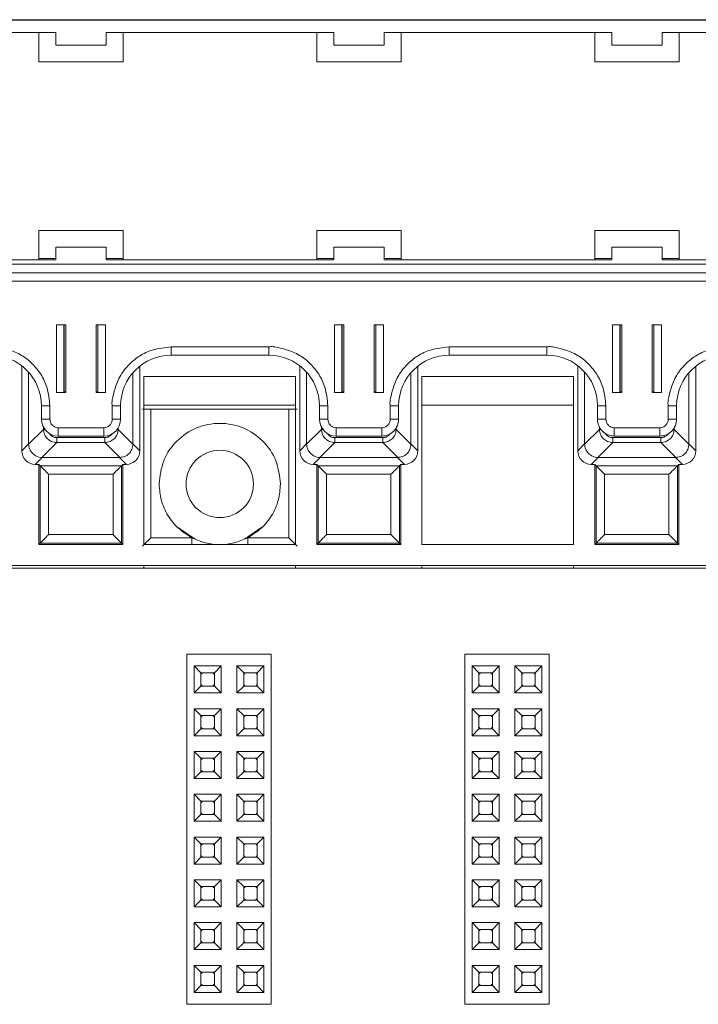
# Model space of a CAD drawing. Header units: millimetres. Extents: x -85 to 520, y 111 to 242.
# Tile 17 of 37: x 181 to 221, y 184 to 242. Entities that reach past the tile are written whole.
import ezdxf

# ---------------------------------------------------------------- set-up
doc = ezdxf.new("R2010")
doc.units = ezdxf.units.MM

msp = doc.modelspace()

# ---------------------------------------------------------------- linework, layer by layer
at = {"color": 7, "linetype": 'Continuous', "lineweight": 15}
for p, q in [((135.711, 242.017), (300.011, 242.017)), ((192.611, 242.036), (177.111, 242.036)), ((192.611, 242.036), (193.611, 242.036)), ((209.111, 242.036), (193.611, 242.036)), ((209.111, 242.036), (210.111, 242.036)), ((225.611, 242.036), (210.111, 242.036)), ((169.861, 241.267), (183.361, 241.267)), ((182.361, 241.267), (182.361, 239.526)), ((183.361, 240.517), (183.361, 241.267)), ((186.361, 241.267), (199.861, 241.267)), ((186.361, 241.267), (186.361, 240.517)), ((187.361, 239.526), (187.361, 241.267)), ((198.861, 241.267), (198.861, 239.526)), ((199.861, 240.517), (199.861, 241.267)), ((202.861, 241.267), (216.361, 241.267)), ((202.861, 241.267), (202.861, 240.517)), ((203.861, 239.526), (203.861, 241.267)), ((215.361, 241.267), (215.361, 239.526)), ((216.361, 240.517), (216.361, 241.267)), ((219.361, 241.267), (232.861, 241.267)), ((219.361, 241.267), (219.361, 240.517)), ((220.361, 239.526), (220.361, 241.267)), ((186.361, 240.517), (183.361, 240.517)), ((202.861, 240.517), (199.861, 240.517)), ((219.361, 240.517), (216.361, 240.517)), ((182.361, 239.536), (187.361, 239.536)), ((182.361, 239.526), (187.361, 239.526)), ((198.861, 239.536), (203.861, 239.536)), ((198.861, 239.526), (203.861, 239.526)), ((215.361, 239.536), (220.361, 239.536)), ((215.361, 239.526), (220.361, 239.526)), ((187.361, 229.526), (182.361, 229.526)), ((182.361, 229.526), (182.361, 227.776)), ((187.361, 227.776), (187.361, 229.526)), ((203.861, 229.526), (198.861, 229.526)), ((198.861, 229.526), (198.861, 227.776)), ((203.861, 227.776), (203.861, 229.526)), ((220.361, 229.526), (215.361, 229.526)), ((215.361, 229.526), (215.361, 227.776)), ((220.361, 227.776), (220.361, 229.526)), ((186.361, 228.522), (183.361, 228.522)), ((183.361, 228.522), (183.361, 228.518)), ((183.361, 227.768), (183.361, 228.518)), ((183.361, 228.518), (186.361, 228.518)), ((186.361, 228.518), (186.361, 228.522)), ((186.361, 228.518), (186.361, 227.768)), ((199.861, 228.522), (199.861, 228.518)), ((202.861, 228.522), (199.861, 228.522)), ((199.861, 227.768), (199.861, 228.518)), ((199.861, 228.518), (202.861, 228.518)), ((202.861, 228.518), (202.861, 228.522)), ((202.861, 228.518), (202.861, 227.768)), ((216.361, 228.522), (216.361, 228.518)), ((219.361, 228.522), (216.361, 228.522)), ((216.361, 227.768), (216.361, 228.518)), ((216.361, 228.518), (219.361, 228.518)), ((219.361, 228.518), (219.361, 228.522)), ((219.361, 228.518), (219.361, 227.768)), ((135.711, 227.518), (300.011, 227.518)), ((183.361, 227.768), (169.861, 227.768)), ((182.361, 227.776), (170.861, 227.776)), ((182.361, 227.848), (183.361, 227.848)), ((186.361, 227.848), (187.361, 227.848)), ((199.861, 227.768), (186.361, 227.768)), ((198.861, 227.776), (187.361, 227.776)), ((198.861, 227.848), (199.861, 227.848)), ((202.861, 227.848), (203.861, 227.848)), ((216.361, 227.768), (202.861, 227.768)), ((215.361, 227.776), (203.861, 227.776)), ((215.361, 227.848), (216.361, 227.848)), ((219.361, 227.848), (220.361, 227.848)), ((232.861, 227.768), (219.361, 227.768)), ((231.861, 227.776), (220.361, 227.776)), ((135.711, 227.013), (300.011, 227.013)), ((300.011, 227.011), (135.711, 227.011)), ((135.711, 226.506), (300.011, 226.506)), ((183.961, 223.906), (183.411, 223.906)), ((183.411, 223.906), (183.411, 219.907)), ((183.832, 219.917), (183.832, 223.906)), ((183.961, 219.907), (183.961, 223.906)), ((185.761, 223.906), (185.761, 219.907)), ((186.311, 223.906), (185.761, 223.906)), ((185.861, 223.906), (185.861, 219.917)), ((186.311, 219.907), (186.311, 223.906)), ((200.461, 223.906), (199.911, 223.906)), ((199.911, 223.906), (199.911, 219.907)), ((200.332, 219.917), (200.332, 223.906)), ((200.461, 219.907), (200.461, 223.906)), ((202.261, 223.906), (202.261, 219.907)), ((202.811, 223.906), (202.261, 223.906)), ((202.361, 223.906), (202.361, 219.917)), ((202.811, 219.907), (202.811, 223.906)), ((216.961, 223.906), (216.411, 223.906)), ((216.411, 223.906), (216.411, 219.907)), ((216.832, 219.917), (216.832, 223.906)), ((216.961, 219.907), (216.961, 223.906)), ((218.761, 223.906), (218.761, 219.907)), ((219.311, 223.906), (218.761, 223.906)), ((218.861, 223.906), (218.861, 219.917)), ((219.311, 219.907), (219.311, 223.906)), ((196.011, 222.606), (190.211, 222.606)), ((190.211, 222.111), (190.211, 222.606)), ((196.011, 222.111), (196.011, 222.606)), ((212.511, 222.606), (206.711, 222.606)), ((206.711, 222.111), (206.711, 222.606)), ((212.511, 222.111), (212.511, 222.606)), ((190.211, 222.111), (196.011, 222.111)), ((206.711, 222.111), (212.511, 222.111)), ((181.342, 221.487), (181.342, 216.431)), ((181.751, 216.84), (181.751, 221.107)), ((187.942, 221.074), (187.942, 216.84)), ((188.351, 216.431), (188.351, 221.465)), ((197.842, 221.487), (197.842, 216.431)), ((198.251, 216.84), (198.251, 221.107)), ((204.442, 221.074), (204.442, 216.84)), ((204.851, 216.431), (204.851, 221.465)), ((214.342, 221.487), (214.342, 216.431)), ((214.751, 216.84), (214.751, 221.107)), ((220.942, 221.074), (220.942, 216.84)), ((221.351, 216.431), (221.351, 221.465)), ((197.596, 220.839), (188.596, 220.839)), ((188.596, 220.839), (188.596, 210.866)), ((197.596, 210.866), (197.596, 220.839)), ((205.096, 220.839), (205.096, 210.866)), ((214.096, 220.839), (205.096, 220.839)), ((214.096, 210.866), (214.096, 220.839)), ((183.411, 219.907), (183.961, 219.907)), ((183.832, 219.935), (183.861, 219.935)), ((183.961, 219.918), (183.832, 219.918)), ((185.861, 219.918), (185.761, 219.918)), ((185.761, 219.907), (186.311, 219.907)), ((199.911, 219.907), (200.461, 219.907)), ((200.332, 219.935), (200.361, 219.935)), ((200.461, 219.918), (200.332, 219.918)), ((202.361, 219.918), (202.261, 219.918)), ((202.261, 219.907), (202.811, 219.907)), ((216.411, 219.907), (216.961, 219.907)), ((216.832, 219.935), (216.861, 219.935)), ((216.961, 219.918), (216.832, 219.918)), ((218.861, 219.918), (218.761, 219.918)), ((218.761, 219.907), (219.311, 219.907)), ((182.511, 219.111), (182.511, 218.311)), ((183.011, 218.307), (183.011, 219.107)), ((186.711, 219.107), (186.711, 218.307)), ((187.211, 218.311), (187.211, 219.111)), ((188.596, 219.142), (197.596, 219.142)), ((188.999, 211.268), (188.999, 218.909)), ((188.999, 218.909), (197.194, 218.909)), ((197.194, 211.268), (197.194, 218.909)), ((199.011, 219.111), (199.011, 218.311)), ((199.511, 218.307), (199.511, 219.107)), ((203.211, 219.107), (203.211, 218.307)), ((203.711, 218.311), (203.711, 219.111)), ((205.096, 219.142), (214.096, 219.142)), ((215.511, 219.111), (215.511, 218.311)), ((216.011, 218.307), (216.011, 219.107)), ((219.711, 219.107), (219.711, 218.307)), ((220.211, 218.311), (220.211, 219.111)), ((182.632, 217.707), (181.751, 216.826)), ((186.211, 217.807), (183.511, 217.807)), ((183.511, 217.311), (183.511, 217.807)), ((186.211, 217.311), (186.211, 217.807)), ((187.942, 216.826), (187.061, 217.707)), ((199.132, 217.707), (198.251, 216.826)), ((202.711, 217.807), (200.011, 217.807)), ((200.011, 217.311), (200.011, 217.807)), ((202.711, 217.311), (202.711, 217.807)), ((204.442, 216.826), (203.561, 217.707)), ((215.632, 217.707), (214.751, 216.826)), ((219.211, 217.807), (216.511, 217.807)), ((216.511, 217.311), (216.511, 217.807)), ((219.211, 217.311), (219.211, 217.807)), ((220.942, 216.826), (220.061, 217.707)), ((183.418, 217.216), (186.274, 217.216)), ((183.418, 217.216), (183.418, 216.921)), ((183.511, 217.311), (186.211, 217.311)), ((186.274, 217.216), (186.274, 216.921)), ((199.918, 217.216), (202.774, 217.216)), ((199.918, 217.216), (199.918, 216.921)), ((200.011, 217.311), (202.711, 217.311)), ((202.774, 217.216), (202.774, 216.921)), ((216.418, 217.216), (219.274, 217.216)), ((216.418, 217.216), (216.418, 216.921)), ((216.511, 217.311), (219.211, 217.311)), ((219.274, 217.216), (219.274, 216.921)), ((181.342, 216.431), (181.751, 216.84)), ((181.751, 216.826), (181.751, 216.84)), ((182.537, 216.04), (183.418, 216.921)), ((183.418, 216.921), (186.274, 216.921)), ((186.274, 216.921), (187.156, 216.04)), ((187.942, 216.84), (187.942, 216.826)), ((187.942, 216.84), (188.351, 216.431)), ((197.842, 216.431), (198.251, 216.84)), ((198.251, 216.826), (198.251, 216.84)), ((199.037, 216.04), (199.918, 216.921)), ((199.918, 216.921), (202.774, 216.921)), ((202.774, 216.921), (203.656, 216.04)), ((204.442, 216.84), (204.442, 216.826)), ((204.442, 216.84), (204.851, 216.431)), ((214.342, 216.431), (214.751, 216.84)), ((214.751, 216.826), (214.751, 216.84)), ((215.537, 216.04), (216.418, 216.921)), ((216.418, 216.921), (219.274, 216.921)), ((219.274, 216.921), (220.156, 216.04)), ((220.942, 216.84), (220.942, 216.826)), ((220.942, 216.84), (221.351, 216.431)), ((182.551, 216.04), (182.142, 215.631)), ((182.551, 216.04), (182.537, 216.04)), ((187.142, 216.04), (182.551, 216.04)), ((187.156, 216.04), (187.142, 216.04)), ((187.142, 216.04), (187.551, 215.631)), ((199.051, 216.04), (198.642, 215.631)), ((199.051, 216.04), (199.037, 216.04)), ((203.642, 216.04), (199.051, 216.04)), ((203.656, 216.04), (203.642, 216.04)), ((203.642, 216.04), (204.051, 215.631)), ((215.551, 216.04), (215.142, 215.631)), ((215.551, 216.04), (215.537, 216.04)), ((220.142, 216.04), (215.551, 216.04)), ((220.156, 216.04), (220.142, 216.04)), ((220.142, 216.04), (220.551, 215.631)), ((182.142, 215.631), (182.346, 215.631)), ((182.346, 215.631), (182.435, 215.542)), ((182.346, 215.631), (182.346, 210.866)), ((182.435, 215.542), (187.257, 215.542)), ((182.435, 215.542), (182.435, 210.955)), ((187.257, 215.542), (187.346, 215.631)), ((187.257, 210.955), (187.257, 215.542)), ((187.346, 215.631), (187.551, 215.631)), ((187.346, 210.866), (187.346, 215.631)), ((198.642, 215.631), (198.846, 215.631)), ((198.846, 215.631), (198.935, 215.542)), ((198.846, 215.631), (198.846, 210.866)), ((198.935, 215.542), (203.757, 215.542)), ((198.935, 215.542), (198.935, 210.955)), ((203.757, 215.542), (203.846, 215.631)), ((203.757, 210.955), (203.757, 215.542)), ((203.846, 215.631), (204.051, 215.631)), ((203.846, 210.866), (203.846, 215.631)), ((215.142, 215.631), (215.346, 215.631)), ((215.346, 215.631), (215.435, 215.542)), ((215.346, 215.631), (215.346, 210.866)), ((215.435, 215.542), (220.257, 215.542)), ((215.435, 215.542), (215.435, 210.955)), ((220.257, 215.542), (220.346, 215.631)), ((220.257, 210.955), (220.257, 215.542)), ((220.346, 215.631), (220.551, 215.631)), ((220.346, 210.866), (220.346, 215.631)), ((186.757, 215.042), (182.935, 215.042)), ((182.935, 215.042), (182.935, 211.455)), ((186.757, 211.455), (186.757, 215.042)), ((203.257, 215.042), (199.435, 215.042)), ((199.435, 215.042), (199.435, 211.455)), ((203.257, 211.455), (203.257, 215.042)), ((219.757, 215.042), (215.935, 215.042)), ((215.935, 215.042), (215.935, 211.455)), ((219.757, 211.455), (219.757, 215.042)), ((190.593, 211.892), (191.634, 211.196)), ((194.559, 211.196), (195.6, 211.892)), ((182.935, 211.455), (186.757, 211.455)), ((191.443, 211.268), (188.999, 211.268)), ((197.194, 211.268), (194.75, 211.268)), ((199.435, 211.455), (203.257, 211.455)), ((215.935, 211.455), (219.757, 211.455)), ((182.346, 210.866), (182.435, 210.955)), ((182.346, 210.866), (187.346, 210.866)), ((182.435, 210.955), (187.257, 210.955)), ((187.346, 210.866), (187.257, 210.955)), ((188.596, 210.866), (197.596, 210.866)), ((198.846, 210.866), (198.935, 210.955)), ((198.846, 210.866), (203.846, 210.866)), ((198.935, 210.955), (203.757, 210.955)), ((203.846, 210.866), (203.757, 210.955)), ((205.096, 210.866), (214.096, 210.866)), ((215.346, 210.866), (215.435, 210.955)), ((215.346, 210.866), (220.346, 210.866)), ((215.435, 210.955), (220.257, 210.955)), ((220.346, 210.866), (220.257, 210.955)), ((484.628, 209.466), (-82.554, 209.466)), ((300.346, 209.616), (135.346, 209.616)), ((188.596, 209.466), (188.596, 209.616)), ((197.596, 209.616), (197.596, 209.466)), ((205.096, 209.466), (205.096, 209.616)), ((214.096, 209.466), (214.096, 209.616)), ((191.146, 183.566), (191.146, 204.366)), ((191.146, 204.366), (196.146, 204.366)), ((196.146, 183.566), (196.146, 204.366)), ((207.646, 183.566), (207.646, 204.366)), ((207.646, 204.366), (212.646, 204.366)), ((212.646, 183.566), (212.646, 204.366)), ((191.576, 203.656), (193.176, 203.656)), ((191.576, 202.056), (191.576, 203.656)), ((191.576, 203.656), (191.976, 203.256)), ((192.776, 203.256), (193.176, 203.656)), ((193.176, 203.656), (193.176, 202.056)), ((194.116, 203.656), (195.716, 203.656)), ((194.116, 202.056), (194.116, 203.656)), ((194.116, 203.656), (194.516, 203.256)), ((195.316, 203.256), (195.716, 203.656)), ((195.716, 203.656), (195.716, 202.056)), ((208.076, 202.056), (208.076, 203.656)), ((208.076, 203.656), (208.476, 203.256)), ((208.076, 203.656), (209.676, 203.656)), ((209.276, 203.256), (209.676, 203.656)), ((209.676, 203.656), (209.676, 202.056)), ((210.616, 203.656), (212.216, 203.656)), ((210.616, 203.656), (211.016, 203.256)), ((210.616, 202.056), (210.616, 203.656)), ((211.816, 203.256), (212.216, 203.656)), ((212.216, 203.656), (212.216, 202.056)), ((191.976, 203.256), (192.776, 203.256)), ((191.976, 202.456), (191.976, 203.256)), ((192.776, 203.256), (192.776, 202.456)), ((194.516, 202.456), (194.516, 203.256)), ((194.516, 203.256), (195.316, 203.256)), ((195.316, 203.256), (195.316, 202.456)), ((208.476, 202.456), (208.476, 203.256)), ((208.476, 203.256), (209.276, 203.256)), ((209.276, 203.256), (209.276, 202.456)), ((211.016, 203.256), (211.816, 203.256)), ((211.016, 202.456), (211.016, 203.256)), ((211.816, 203.256), (211.816, 202.456)), ((191.576, 202.056), (191.976, 202.456)), ((192.776, 202.456), (191.976, 202.456)), ((193.176, 202.056), (192.776, 202.456)), ((194.116, 202.056), (194.516, 202.456)), ((195.316, 202.456), (194.516, 202.456)), ((195.716, 202.056), (195.316, 202.456)), ((208.076, 202.056), (208.476, 202.456)), ((209.276, 202.456), (208.476, 202.456)), ((209.676, 202.056), (209.276, 202.456)), ((210.616, 202.056), (211.016, 202.456)), ((211.816, 202.456), (211.016, 202.456)), ((212.216, 202.056), (211.816, 202.456)), ((193.176, 202.056), (191.576, 202.056)), ((195.716, 202.056), (194.116, 202.056)), ((209.676, 202.056), (208.076, 202.056)), ((212.216, 202.056), (210.616, 202.056)), ((191.576, 201.116), (193.176, 201.116)), ((191.576, 199.516), (191.576, 201.116)), ((191.576, 201.116), (191.976, 200.716)), ((191.976, 199.916), (191.976, 200.716)), ((191.976, 200.716), (192.776, 200.716)), ((192.776, 200.716), (193.176, 201.116)), ((192.776, 200.716), (192.776, 199.916)), ((193.176, 201.116), (193.176, 199.516)), ((194.116, 201.116), (195.716, 201.116)), ((194.116, 199.516), (194.116, 201.116)), ((194.116, 201.116), (194.516, 200.716)), ((194.516, 200.716), (195.316, 200.716)), ((194.516, 199.916), (194.516, 200.716)), ((195.316, 200.716), (195.716, 201.116)), ((195.316, 200.716), (195.316, 199.916)), ((195.716, 201.116), (195.716, 199.516)), ((208.076, 201.116), (209.676, 201.116)), ((208.076, 201.116), (208.476, 200.716)), ((208.076, 199.516), (208.076, 201.116)), ((208.476, 200.716), (209.276, 200.716)), ((208.476, 199.916), (208.476, 200.716)), ((209.276, 200.716), (209.676, 201.116)), ((209.276, 200.716), (209.276, 199.916)), ((209.676, 201.116), (209.676, 199.516)), ((210.616, 201.116), (212.216, 201.116)), ((210.616, 199.516), (210.616, 201.116)), ((210.616, 201.116), (211.016, 200.716)), ((211.016, 199.916), (211.016, 200.716)), ((211.016, 200.716), (211.816, 200.716)), ((211.816, 200.716), (212.216, 201.116)), ((211.816, 200.716), (211.816, 199.916)), ((212.216, 201.116), (212.216, 199.516)), ((191.576, 199.516), (191.976, 199.916)), ((193.176, 199.516), (191.576, 199.516)), ((192.776, 199.916), (191.976, 199.916)), ((193.176, 199.516), (192.776, 199.916)), ((194.116, 199.516), (194.516, 199.916)), ((195.716, 199.516), (194.116, 199.516)), ((195.316, 199.916), (194.516, 199.916)), ((195.716, 199.516), (195.316, 199.916)), ((208.076, 199.516), (208.476, 199.916)), ((209.676, 199.516), (208.076, 199.516)), ((209.276, 199.916), (208.476, 199.916)), ((209.676, 199.516), (209.276, 199.916)), ((210.616, 199.516), (211.016, 199.916)), ((212.216, 199.516), (210.616, 199.516)), ((211.816, 199.916), (211.016, 199.916)), ((212.216, 199.516), (211.816, 199.916)), ((191.576, 198.576), (193.176, 198.576)), ((191.576, 196.976), (191.576, 198.576)), ((191.576, 198.576), (191.976, 198.176)), ((192.776, 198.176), (193.176, 198.576)), ((193.176, 198.576), (193.176, 196.976)), ((194.116, 198.576), (195.716, 198.576)), ((194.116, 196.976), (194.116, 198.576)), ((194.116, 198.576), (194.516, 198.176)), ((195.316, 198.176), (195.716, 198.576)), ((195.716, 198.576), (195.716, 196.976)), ((208.076, 196.976), (208.076, 198.576)), ((208.076, 198.576), (208.476, 198.176)), ((208.076, 198.576), (209.676, 198.576)), ((209.276, 198.176), (209.676, 198.576)), ((209.676, 198.576), (209.676, 196.976)), ((210.616, 196.976), (210.616, 198.576)), ((210.616, 198.576), (211.016, 198.176)), ((210.616, 198.576), (212.216, 198.576)), ((211.816, 198.176), (212.216, 198.576)), ((212.216, 198.576), (212.216, 196.976)), ((191.976, 197.376), (191.976, 198.176)), ((191.976, 198.176), (192.776, 198.176)), ((192.776, 198.176), (192.776, 197.376)), ((194.516, 197.376), (194.516, 198.176)), ((194.516, 198.176), (195.316, 198.176)), ((195.316, 198.176), (195.316, 197.376)), ((208.476, 197.376), (208.476, 198.176)), ((208.476, 198.176), (209.276, 198.176)), ((209.276, 198.176), (209.276, 197.376)), ((211.016, 197.376), (211.016, 198.176)), ((211.016, 198.176), (211.816, 198.176)), ((211.816, 198.176), (211.816, 197.376)), ((191.576, 196.976), (191.976, 197.376)), ((192.776, 197.376), (191.976, 197.376)), ((193.176, 196.976), (192.776, 197.376)), ((194.116, 196.976), (194.516, 197.376)), ((195.316, 197.376), (194.516, 197.376)), ((195.716, 196.976), (195.316, 197.376)), ((208.076, 196.976), (208.476, 197.376)), ((209.276, 197.376), (208.476, 197.376)), ((209.676, 196.976), (209.276, 197.376)), ((210.616, 196.976), (211.016, 197.376)), ((211.816, 197.376), (211.016, 197.376)), ((212.216, 196.976), (211.816, 197.376)), ((193.176, 196.976), (191.576, 196.976)), ((195.716, 196.976), (194.116, 196.976)), ((209.676, 196.976), (208.076, 196.976)), ((212.216, 196.976), (210.616, 196.976)), ((191.576, 196.036), (193.176, 196.036)), ((191.576, 194.436), (191.576, 196.036)), ((191.576, 196.036), (191.976, 195.636)), ((192.776, 195.636), (193.176, 196.036)), ((193.176, 196.036), (193.176, 194.436)), ((194.116, 196.036), (195.716, 196.036)), ((194.116, 194.436), (194.116, 196.036)), ((194.116, 196.036), (194.516, 195.636)), ((195.316, 195.636), (195.716, 196.036)), ((195.716, 196.036), (195.716, 194.436)), ((208.076, 196.036), (209.676, 196.036)), ((208.076, 196.036), (208.476, 195.636)), ((208.076, 194.436), (208.076, 196.036)), ((209.276, 195.636), (209.676, 196.036)), ((209.676, 196.036), (209.676, 194.436)), ((210.616, 194.436), (210.616, 196.036)), ((210.616, 196.036), (211.016, 195.636)), ((210.616, 196.036), (212.216, 196.036)), ((211.816, 195.636), (212.216, 196.036)), ((212.216, 196.036), (212.216, 194.436)), ((191.976, 195.636), (192.776, 195.636)), ((191.976, 194.836), (191.976, 195.636)), ((192.776, 195.636), (192.776, 194.836)), ((194.516, 195.636), (195.316, 195.636)), ((194.516, 194.836), (194.516, 195.636)), ((195.316, 195.636), (195.316, 194.836)), ((208.476, 195.636), (209.276, 195.636)), ((208.476, 194.836), (208.476, 195.636)), ((209.276, 195.636), (209.276, 194.836)), ((211.016, 194.836), (211.016, 195.636)), ((211.016, 195.636), (211.816, 195.636)), ((211.816, 195.636), (211.816, 194.836)), ((191.576, 194.436), (191.976, 194.836)), ((192.776, 194.836), (191.976, 194.836)), ((193.176, 194.436), (192.776, 194.836)), ((194.116, 194.436), (194.516, 194.836)), ((195.316, 194.836), (194.516, 194.836)), ((195.716, 194.436), (195.316, 194.836)), ((208.076, 194.436), (208.476, 194.836)), ((209.276, 194.836), (208.476, 194.836)), ((209.676, 194.436), (209.276, 194.836)), ((210.616, 194.436), (211.016, 194.836)), ((211.816, 194.836), (211.016, 194.836)), ((212.216, 194.436), (211.816, 194.836)), ((193.176, 194.436), (191.576, 194.436)), ((195.716, 194.436), (194.116, 194.436)), ((209.676, 194.436), (208.076, 194.436)), ((212.216, 194.436), (210.616, 194.436)), ((191.576, 193.496), (193.176, 193.496)), ((191.576, 191.896), (191.576, 193.496)), ((191.576, 193.496), (191.976, 193.096)), ((191.976, 193.096), (192.776, 193.096)), ((191.976, 192.296), (191.976, 193.096)), ((192.776, 193.096), (193.176, 193.496)), ((192.776, 193.096), (192.776, 192.296)), ((193.176, 193.496), (193.176, 191.896)), ((194.116, 193.496), (195.716, 193.496)), ((194.116, 191.896), (194.116, 193.496)), ((194.116, 193.496), (194.516, 193.096)), ((194.516, 192.296), (194.516, 193.096)), ((194.516, 193.096), (195.316, 193.096)), ((195.316, 193.096), (195.716, 193.496)), ((195.316, 193.096), (195.316, 192.296)), ((195.716, 193.496), (195.716, 191.896)), ((208.076, 193.496), (209.676, 193.496)), ((208.076, 193.496), (208.476, 193.096)), ((208.076, 191.896), (208.076, 193.496)), ((208.476, 193.096), (209.276, 193.096)), ((208.476, 192.296), (208.476, 193.096)), ((209.276, 193.096), (209.676, 193.496)), ((209.276, 193.096), (209.276, 192.296)), ((209.676, 193.496), (209.676, 191.896)), ((210.616, 191.896), (210.616, 193.496)), ((210.616, 193.496), (211.016, 193.096)), ((210.616, 193.496), (212.216, 193.496)), ((211.016, 192.296), (211.016, 193.096)), ((211.016, 193.096), (211.816, 193.096)), ((211.816, 193.096), (212.216, 193.496)), ((211.816, 193.096), (211.816, 192.296)), ((212.216, 193.496), (212.216, 191.896)), ((191.576, 191.896), (191.976, 192.296)), ((193.176, 191.896), (191.576, 191.896)), ((192.776, 192.296), (191.976, 192.296)), ((193.176, 191.896), (192.776, 192.296)), ((194.116, 191.896), (194.516, 192.296)), ((195.716, 191.896), (194.116, 191.896)), ((195.316, 192.296), (194.516, 192.296)), ((195.716, 191.896), (195.316, 192.296)), ((208.076, 191.896), (208.476, 192.296)), ((209.676, 191.896), (208.076, 191.896)), ((209.276, 192.296), (208.476, 192.296)), ((209.676, 191.896), (209.276, 192.296)), ((210.616, 191.896), (211.016, 192.296)), ((212.216, 191.896), (210.616, 191.896)), ((211.816, 192.296), (211.016, 192.296)), ((212.216, 191.896), (211.816, 192.296)), ((191.576, 190.956), (193.176, 190.956)), ((191.576, 189.356), (191.576, 190.956)), ((191.576, 190.956), (191.976, 190.556)), ((192.776, 190.556), (193.176, 190.956)), ((193.176, 190.956), (193.176, 189.356)), ((194.116, 190.956), (195.716, 190.956)), ((194.116, 189.356), (194.116, 190.956)), ((194.116, 190.956), (194.516, 190.556)), ((195.316, 190.556), (195.716, 190.956)), ((195.716, 190.956), (195.716, 189.356)), ((208.076, 189.356), (208.076, 190.956)), ((208.076, 190.956), (208.476, 190.556)), ((208.076, 190.956), (209.676, 190.956)), ((209.276, 190.556), (209.676, 190.956)), ((209.676, 190.956), (209.676, 189.356)), ((210.616, 189.356), (210.616, 190.956)), ((210.616, 190.956), (211.016, 190.556)), ((210.616, 190.956), (212.216, 190.956)), ((211.816, 190.556), (212.216, 190.956)), ((212.216, 190.956), (212.216, 189.356)), ((191.976, 190.556), (192.776, 190.556)), ((191.976, 189.756), (191.976, 190.556)), ((192.776, 190.556), (192.776, 189.756)), ((194.516, 190.556), (195.316, 190.556)), ((194.516, 189.756), (194.516, 190.556)), ((195.316, 190.556), (195.316, 189.756)), ((208.476, 189.756), (208.476, 190.556)), ((208.476, 190.556), (209.276, 190.556)), ((209.276, 190.556), (209.276, 189.756)), ((211.016, 189.756), (211.016, 190.556)), ((211.016, 190.556), (211.816, 190.556)), ((211.816, 190.556), (211.816, 189.756)), ((191.576, 189.356), (191.976, 189.756)), ((192.776, 189.756), (191.976, 189.756)), ((193.176, 189.356), (192.776, 189.756)), ((194.116, 189.356), (194.516, 189.756)), ((195.316, 189.756), (194.516, 189.756)), ((195.716, 189.356), (195.316, 189.756)), ((208.076, 189.356), (208.476, 189.756)), ((209.276, 189.756), (208.476, 189.756)), ((209.676, 189.356), (209.276, 189.756)), ((210.616, 189.356), (211.016, 189.756)), ((211.816, 189.756), (211.016, 189.756)), ((212.216, 189.356), (211.816, 189.756)), ((193.176, 189.356), (191.576, 189.356)), ((195.716, 189.356), (194.116, 189.356)), ((209.676, 189.356), (208.076, 189.356)), ((212.216, 189.356), (210.616, 189.356)), ((191.576, 188.416), (193.176, 188.416)), ((191.576, 186.816), (191.576, 188.416)), ((191.576, 188.416), (191.976, 188.016)), ((192.776, 188.016), (193.176, 188.416)), ((193.176, 188.416), (193.176, 186.816)), ((194.116, 188.416), (195.716, 188.416)), ((194.116, 186.816), (194.116, 188.416)), ((194.116, 188.416), (194.516, 188.016)), ((195.316, 188.016), (195.716, 188.416)), ((195.716, 188.416), (195.716, 186.816)), ((208.076, 186.816), (208.076, 188.416)), ((208.076, 188.416), (208.476, 188.016)), ((208.076, 188.416), (209.676, 188.416)), ((209.276, 188.016), (209.676, 188.416)), ((209.676, 188.416), (209.676, 186.816)), ((210.616, 188.416), (212.216, 188.416)), ((210.616, 186.816), (210.616, 188.416)), ((210.616, 188.416), (211.016, 188.016)), ((211.816, 188.016), (212.216, 188.416)), ((212.216, 188.416), (212.216, 186.816)), ((191.976, 188.016), (192.776, 188.016)), ((191.976, 187.216), (191.976, 188.016)), ((192.776, 188.016), (192.776, 187.216)), ((194.516, 188.016), (195.316, 188.016)), ((194.516, 187.216), (194.516, 188.016)), ((195.316, 188.016), (195.316, 187.216)), ((208.476, 187.216), (208.476, 188.016)), ((208.476, 188.016), (209.276, 188.016)), ((209.276, 188.016), (209.276, 187.216)), ((211.016, 188.016), (211.816, 188.016)), ((211.016, 187.216), (211.016, 188.016)), ((211.816, 188.016), (211.816, 187.216)), ((191.576, 186.816), (191.976, 187.216)), ((192.776, 187.216), (191.976, 187.216)), ((193.176, 186.816), (192.776, 187.216)), ((194.116, 186.816), (194.516, 187.216)), ((195.316, 187.216), (194.516, 187.216)), ((195.716, 186.816), (195.316, 187.216)), ((208.076, 186.816), (208.476, 187.216)), ((209.276, 187.216), (208.476, 187.216)), ((209.676, 186.816), (209.276, 187.216)), ((210.616, 186.816), (211.016, 187.216)), ((211.816, 187.216), (211.016, 187.216)), ((212.216, 186.816), (211.816, 187.216)), ((193.176, 186.816), (191.576, 186.816)), ((195.716, 186.816), (194.116, 186.816)), ((209.676, 186.816), (208.076, 186.816)), ((212.216, 186.816), (210.616, 186.816)), ((191.576, 185.876), (193.176, 185.876)), ((191.576, 185.876), (191.976, 185.476)), ((191.576, 184.276), (191.576, 185.876)), ((191.976, 185.476), (192.776, 185.476)), ((191.976, 184.676), (191.976, 185.476)), ((192.776, 185.476), (193.176, 185.876)), ((192.776, 185.476), (192.776, 184.676)), ((193.176, 185.876), (193.176, 184.276)), ((194.116, 184.276), (194.116, 185.876)), ((194.116, 185.876), (194.516, 185.476)), ((194.116, 185.876), (195.716, 185.876)), ((194.516, 184.676), (194.516, 185.476)), ((194.516, 185.476), (195.316, 185.476)), ((195.316, 185.476), (195.716, 185.876)), ((195.316, 185.476), (195.316, 184.676)), ((195.716, 185.876), (195.716, 184.276)), ((208.076, 185.876), (209.676, 185.876)), ((208.076, 185.876), (208.476, 185.476)), ((208.076, 184.276), (208.076, 185.876)), ((208.476, 185.476), (209.276, 185.476)), ((208.476, 184.676), (208.476, 185.476)), ((209.276, 185.476), (209.676, 185.876)), ((209.276, 185.476), (209.276, 184.676)), ((209.676, 185.876), (209.676, 184.276)), ((210.616, 185.876), (212.216, 185.876)), ((210.616, 185.876), (211.016, 185.476)), ((210.616, 184.276), (210.616, 185.876)), ((211.016, 185.476), (211.816, 185.476)), ((211.016, 184.676), (211.016, 185.476)), ((211.816, 185.476), (212.216, 185.876)), ((211.816, 185.476), (211.816, 184.676)), ((212.216, 185.876), (212.216, 184.276)), ((191.576, 184.276), (191.976, 184.676)), ((193.176, 184.276), (191.576, 184.276)), ((192.776, 184.676), (191.976, 184.676)), ((193.176, 184.276), (192.776, 184.676)), ((194.116, 184.276), (194.516, 184.676)), ((195.716, 184.276), (194.116, 184.276)), ((195.316, 184.676), (194.516, 184.676)), ((195.716, 184.276), (195.316, 184.676)), ((208.076, 184.276), (208.476, 184.676)), ((209.676, 184.276), (208.076, 184.276)), ((209.276, 184.676), (208.476, 184.676)), ((209.676, 184.276), (209.276, 184.676)), ((210.616, 184.276), (211.016, 184.676)), ((212.216, 184.276), (210.616, 184.276)), ((211.816, 184.676), (211.016, 184.676)), ((212.216, 184.276), (211.816, 184.676)), ((191.146, 183.566), (196.146, 183.566)), ((207.646, 183.566), (212.646, 183.566))]:
    msp.add_line(p, q, dxfattribs=at)
at = {"color": 8, "linetype": 'Continuous', "lineweight": 15}
for p, q in [((183.861, 219.935), (183.861, 223.906)), ((200.361, 219.935), (200.361, 223.906)), ((216.861, 219.935), (216.861, 223.906)), ((182.632, 217.834), (182.632, 217.707)), ((182.632, 217.707), (182.713, 217.707)), ((187.008, 217.707), (187.061, 217.707)), ((187.061, 217.707), (187.061, 217.785)), ((199.132, 217.834), (199.132, 217.707)), ((199.132, 217.707), (199.213, 217.707)), ((203.508, 217.707), (203.561, 217.707)), ((203.561, 217.707), (203.561, 217.785)), ((215.632, 217.834), (215.632, 217.707)), ((215.632, 217.707), (215.713, 217.707)), ((220.008, 217.707), (220.061, 217.707)), ((220.061, 217.707), (220.061, 217.785)), ((191.443, 210.866), (191.443, 211.268)), ((194.75, 210.866), (194.75, 211.268))]:
    msp.add_line(p, q, dxfattribs=at)
at = {"color": 7, "linetype": 'Continuous', "lineweight": 15, "flags": 128}
for points in [[(191.976, 203.156), (192.023, 203.209), (192.076, 203.256)], [(192.676, 203.256), (192.73, 203.209), (192.776, 203.156)], [(194.516, 203.156), (194.563, 203.209), (194.616, 203.256)], [(195.216, 203.256), (195.27, 203.209), (195.316, 203.156)], [(208.476, 203.156), (208.523, 203.209), (208.576, 203.256)], [(209.176, 203.256), (209.23, 203.209), (209.276, 203.156)], [(211.016, 203.156), (211.063, 203.209), (211.116, 203.256)], [(211.716, 203.256), (211.77, 203.209), (211.816, 203.156)], [(192.076, 202.456), (192.023, 202.502), (191.976, 202.556)], [(192.776, 202.556), (192.73, 202.502), (192.676, 202.456)], [(194.616, 202.456), (194.563, 202.502), (194.516, 202.556)], [(195.316, 202.556), (195.27, 202.502), (195.216, 202.456)], [(208.576, 202.456), (208.523, 202.502), (208.476, 202.556)], [(209.276, 202.556), (209.23, 202.502), (209.176, 202.456)], [(211.116, 202.456), (211.063, 202.502), (211.016, 202.556)], [(211.816, 202.556), (211.77, 202.502), (211.716, 202.456)], [(191.976, 200.616), (192.023, 200.669), (192.076, 200.716)], [(192.676, 200.716), (192.73, 200.669), (192.776, 200.616)], [(194.516, 200.616), (194.563, 200.669), (194.616, 200.716)], [(195.216, 200.716), (195.27, 200.669), (195.316, 200.616)], [(208.476, 200.616), (208.523, 200.669), (208.576, 200.716)], [(209.176, 200.716), (209.23, 200.669), (209.276, 200.616)], [(211.016, 200.616), (211.063, 200.669), (211.116, 200.716)], [(211.716, 200.716), (211.77, 200.669), (211.816, 200.616)], [(192.076, 199.916), (192.023, 199.962), (191.976, 200.016)], [(192.776, 200.016), (192.73, 199.962), (192.676, 199.916)], [(194.616, 199.916), (194.563, 199.962), (194.516, 200.016)], [(195.316, 200.016), (195.27, 199.962), (195.216, 199.916)], [(208.576, 199.916), (208.523, 199.962), (208.476, 200.016)], [(209.276, 200.016), (209.23, 199.962), (209.176, 199.916)], [(211.116, 199.916), (211.063, 199.962), (211.016, 200.016)], [(211.816, 200.016), (211.77, 199.962), (211.716, 199.916)], [(191.976, 198.076), (192.023, 198.129), (192.076, 198.176)], [(192.676, 198.176), (192.73, 198.129), (192.776, 198.076)], [(194.516, 198.076), (194.563, 198.129), (194.616, 198.176)], [(195.216, 198.176), (195.27, 198.129), (195.316, 198.076)], [(208.476, 198.076), (208.523, 198.129), (208.576, 198.176)], [(209.176, 198.176), (209.23, 198.129), (209.276, 198.076)], [(211.016, 198.076), (211.063, 198.129), (211.116, 198.176)], [(211.716, 198.176), (211.77, 198.129), (211.816, 198.076)], [(192.076, 197.376), (192.023, 197.422), (191.976, 197.476)], [(192.776, 197.476), (192.73, 197.422), (192.676, 197.376)], [(194.616, 197.376), (194.563, 197.422), (194.516, 197.476)], [(195.316, 197.476), (195.27, 197.422), (195.216, 197.376)], [(208.576, 197.376), (208.523, 197.422), (208.476, 197.476)], [(209.276, 197.476), (209.23, 197.422), (209.176, 197.376)], [(211.116, 197.376), (211.063, 197.422), (211.016, 197.476)], [(211.816, 197.476), (211.77, 197.422), (211.716, 197.376)], [(191.976, 195.536), (192.023, 195.589), (192.076, 195.636)], [(192.676, 195.636), (192.73, 195.589), (192.776, 195.536)], [(194.516, 195.536), (194.563, 195.589), (194.616, 195.636)], [(195.216, 195.636), (195.27, 195.589), (195.316, 195.536)], [(208.476, 195.536), (208.523, 195.589), (208.576, 195.636)], [(209.176, 195.636), (209.23, 195.589), (209.276, 195.536)], [(211.016, 195.536), (211.063, 195.589), (211.116, 195.636)], [(211.716, 195.636), (211.77, 195.589), (211.816, 195.536)], [(192.076, 194.836), (192.023, 194.882), (191.976, 194.936)], [(192.776, 194.936), (192.73, 194.882), (192.676, 194.836)], [(194.616, 194.836), (194.563, 194.882), (194.516, 194.936)], [(195.316, 194.936), (195.27, 194.882), (195.216, 194.836)], [(208.576, 194.836), (208.523, 194.882), (208.476, 194.936)], [(209.276, 194.936), (209.23, 194.882), (209.176, 194.836)], [(211.116, 194.836), (211.063, 194.882), (211.016, 194.936)], [(211.816, 194.936), (211.77, 194.882), (211.716, 194.836)], [(191.976, 192.996), (192.023, 193.049), (192.076, 193.096)], [(192.676, 193.096), (192.73, 193.049), (192.776, 192.996)], [(194.516, 192.996), (194.563, 193.049), (194.616, 193.096)], [(195.216, 193.096), (195.27, 193.049), (195.316, 192.996)], [(208.476, 192.996), (208.523, 193.049), (208.576, 193.096)], [(209.176, 193.096), (209.23, 193.049), (209.276, 192.996)], [(211.016, 192.996), (211.063, 193.049), (211.116, 193.096)], [(211.716, 193.096), (211.77, 193.049), (211.816, 192.996)], [(192.076, 192.296), (192.023, 192.342), (191.976, 192.396)], [(192.776, 192.396), (192.73, 192.342), (192.676, 192.296)], [(194.616, 192.296), (194.563, 192.342), (194.516, 192.396)], [(195.316, 192.396), (195.27, 192.342), (195.216, 192.296)], [(208.576, 192.296), (208.523, 192.342), (208.476, 192.396)], [(209.276, 192.396), (209.23, 192.342), (209.176, 192.296)], [(211.116, 192.296), (211.063, 192.342), (211.016, 192.396)], [(211.816, 192.396), (211.77, 192.342), (211.716, 192.296)], [(191.976, 190.456), (192.023, 190.509), (192.076, 190.556)], [(192.676, 190.556), (192.73, 190.509), (192.776, 190.456)], [(194.516, 190.456), (194.563, 190.509), (194.616, 190.556)], [(195.216, 190.556), (195.27, 190.509), (195.316, 190.456)], [(208.476, 190.456), (208.523, 190.509), (208.576, 190.556)], [(209.176, 190.556), (209.23, 190.509), (209.276, 190.456)], [(211.016, 190.456), (211.063, 190.509), (211.116, 190.556)], [(211.716, 190.556), (211.77, 190.509), (211.816, 190.456)], [(192.076, 189.756), (192.023, 189.802), (191.976, 189.856)], [(192.776, 189.856), (192.73, 189.802), (192.676, 189.756)], [(194.616, 189.756), (194.563, 189.802), (194.516, 189.856)], [(195.316, 189.856), (195.27, 189.802), (195.216, 189.756)], [(208.576, 189.756), (208.523, 189.802), (208.476, 189.856)], [(209.276, 189.856), (209.23, 189.802), (209.176, 189.756)], [(211.116, 189.756), (211.063, 189.802), (211.016, 189.856)], [(211.816, 189.856), (211.77, 189.802), (211.716, 189.756)], [(191.976, 187.916), (192.023, 187.969), (192.076, 188.016)], [(192.676, 188.016), (192.73, 187.969), (192.776, 187.916)], [(194.516, 187.916), (194.563, 187.969), (194.616, 188.016)], [(195.216, 188.016), (195.27, 187.969), (195.316, 187.916)], [(208.476, 187.916), (208.523, 187.969), (208.576, 188.016)], [(209.176, 188.016), (209.23, 187.969), (209.276, 187.916)], [(211.016, 187.916), (211.063, 187.969), (211.116, 188.016)], [(211.716, 188.016), (211.77, 187.969), (211.816, 187.916)], [(192.076, 187.216), (192.023, 187.262), (191.976, 187.316)], [(192.776, 187.316), (192.73, 187.262), (192.676, 187.216)], [(194.616, 187.216), (194.563, 187.262), (194.516, 187.316)], [(195.316, 187.316), (195.27, 187.262), (195.216, 187.216)], [(208.576, 187.216), (208.523, 187.262), (208.476, 187.316)], [(209.276, 187.316), (209.23, 187.262), (209.176, 187.216)], [(211.116, 187.216), (211.063, 187.262), (211.016, 187.316)], [(211.816, 187.316), (211.77, 187.262), (211.716, 187.216)], [(191.976, 185.376), (192.023, 185.429), (192.076, 185.476)], [(192.676, 185.476), (192.73, 185.429), (192.776, 185.376)], [(194.516, 185.376), (194.563, 185.429), (194.616, 185.476)], [(195.216, 185.476), (195.27, 185.429), (195.316, 185.376)], [(208.476, 185.376), (208.523, 185.429), (208.576, 185.476)], [(209.176, 185.476), (209.23, 185.429), (209.276, 185.376)], [(211.016, 185.376), (211.063, 185.429), (211.116, 185.476)], [(211.716, 185.476), (211.77, 185.429), (211.816, 185.376)], [(192.076, 184.676), (192.023, 184.722), (191.976, 184.776)], [(192.776, 184.776), (192.73, 184.722), (192.676, 184.676)], [(194.616, 184.676), (194.563, 184.722), (194.516, 184.776)], [(195.316, 184.776), (195.27, 184.722), (195.216, 184.676)], [(208.576, 184.676), (208.523, 184.722), (208.476, 184.776)], [(209.276, 184.776), (209.23, 184.722), (209.176, 184.676)], [(211.116, 184.676), (211.063, 184.722), (211.016, 184.776)], [(211.816, 184.776), (211.77, 184.722), (211.716, 184.676)]]:
    msp.add_lwpolyline(points, dxfattribs=at)
at = {"color": 7, "linetype": 'Continuous', "lineweight": 15}
msp.add_circle((193.096, 214.466), 2, dxfattribs=at)
for centre, radius, start, end in [((179.511, 219.111), 3, 0.00069, 90.00144), ((190.211, 219.111), 3, 89.99945, 179.99841), ((196.011, 219.111), 3, 0.00069, 90.00144), ((206.711, 219.111), 3, 89.99889, 179.99841), ((212.511, 219.111), 3, 0.00183, 90.00088), ((223.211, 219.111), 3, 89.99912, 179.99817), ((183.886, 217.072), 2.863, 88.50002, 90.50096), ((185.836, 217.069), 2.867, 89.49984, 91.49888), ((200.386, 217.073), 2.862, 88.49959, 90.50139), ((202.336, 217.069), 2.867, 89.49984, 91.49888), ((216.886, 217.069), 2.867, 88.50112, 90.50016), ((218.836, 217.073), 2.862, 89.49861, 91.50041), ((182.885, 233.379), 14.273, 268.49602, 270.50343), ((186.836, 233.379), 14.272, 269.49662, 271.50399), ((199.385, 233.381), 14.275, 268.49616, 270.50329), ((203.336, 233.379), 14.272, 269.49662, 271.50399), ((215.885, 233.378), 14.272, 268.49594, 270.50345), ((219.836, 233.376), 14.27, 269.49647, 271.50414), ((182.885, 232.62), 14.314, 268.49973, 270.50143), ((183.511, 218.311), 1, 180.00285, 270.00056), ((186.211, 218.311), 1, 269.99943, 359.99887), ((186.836, 232.619), 14.313, 269.49862, 271.50028), ((199.385, 232.622), 14.316, 268.49987, 270.50129), ((200.011, 218.311), 1, 180.00285, 270.00056), ((202.711, 218.311), 1, 269.99872, 359.99958), ((203.336, 232.619), 14.313, 269.49862, 271.50028), ((215.885, 232.618), 14.312, 268.49965, 270.50145), ((216.511, 218.311), 1, 179.99945, 270.00225), ((219.211, 218.311), 1, 269.99775, 0.00055), ((219.836, 232.617), 14.311, 269.49847, 271.50044)]:
    msp.add_arc(centre, radius, start, end, dxfattribs=at)
for centre, major_axis in [((182.142, 216.431), (-0.566, -0.566)), ((187.551, 216.431), (0.566, -0.566)), ((198.642, 216.431), (-0.566, -0.566)), ((204.051, 216.431), (0.566, -0.566)), ((215.142, 216.431), (-0.566, -0.566)), ((220.551, 216.431), (0.566, -0.566))]:
    msp.add_ellipse(centre, major_axis=major_axis, ratio=0.999924, start_param=5.497825, end_param=7.068545, dxfattribs=at)
for points, knots in [([(183.011, 219.107), (182.971, 219.481), (182.902, 220.139), (182.505, 220.992), (181.978, 221.626), (181.334, 222.148), (180.594, 222.441), (180.024, 222.576), (179.674, 222.633), (179.557, 222.614), (179.511, 222.606)], [0, 0, 0, 0, 0.2045452, 0.3594322, 0.5060394, 0.6526003, 0.8080235, 0.935662, 0.974209, 1, 1, 1, 1]), ([(190.211, 222.606), (189.836, 222.567), (189.178, 222.497), (188.325, 222.101), (187.691, 221.574), (187.169, 220.93), (186.876, 220.19), (186.741, 219.62), (186.684, 219.27), (186.703, 219.153), (186.711, 219.107)], [0, 0, 0, 0, 0.204545, 0.359433, 0.506038, 0.652601, 0.808024, 0.935659, 0.974208, 1, 1, 1, 1]), ([(199.511, 219.107), (199.471, 219.481), (199.402, 220.139), (199.005, 220.992), (198.478, 221.626), (197.834, 222.148), (197.094, 222.441), (196.524, 222.576), (196.174, 222.633), (196.057, 222.614), (196.011, 222.606)], [0, 0, 0, 0, 0.204545, 0.359432, 0.506035, 0.652601, 0.808024, 0.935657, 0.974209, 1, 1, 1, 1]), ([(206.711, 222.606), (206.336, 222.567), (205.679, 222.497), (204.825, 222.101), (204.191, 221.574), (203.669, 220.93), (203.376, 220.19), (203.241, 219.62), (203.184, 219.27), (203.203, 219.153), (203.211, 219.107)], [0, 0, 0, 0, 0.204549, 0.359432, 0.506041, 0.652603, 0.808024, 0.93566, 0.974208, 1, 1, 1, 1]), ([(216.011, 219.107), (215.971, 219.481), (215.901, 220.139), (215.505, 220.992), (214.978, 221.626), (214.334, 222.148), (213.594, 222.441), (213.025, 222.576), (212.674, 222.633), (212.557, 222.614), (212.511, 222.606)], [0, 0, 0, 0, 0.204545, 0.359432, 0.506035, 0.652601, 0.808024, 0.935657, 0.974204, 1, 1, 1, 1]), ([(223.211, 222.606), (222.836, 222.567), (222.179, 222.497), (221.325, 222.101), (220.691, 221.574), (220.169, 220.93), (219.876, 220.19), (219.741, 219.62), (219.684, 219.27), (219.703, 219.153), (219.711, 219.107)], [0, 0, 0, 0, 0.2045493, 0.359432, 0.506037, 0.6526027, 0.8080243, 0.9356596, 0.9742082, 1, 1, 1, 1]), ([(188.499, 218.914), (188.502, 218.913), (188.507, 218.912), (188.55, 218.912), (188.61, 218.911), (188.704, 218.91), (188.835, 218.909), (188.947, 218.909), (188.999, 218.909)], [0, 0, 0, 0, 0.1564901, 0.3040581, 0.4426741, 0.5723601, 0.8039033, 1, 1, 1, 1]), ([(197.194, 218.909), (197.246, 218.909), (197.359, 218.909), (197.491, 218.91), (197.584, 218.911), (197.644, 218.912), (197.686, 218.912), (197.691, 218.913), (197.694, 218.914)], [0, 0, 0, 0, 0.198668, 0.431067, 0.560528, 0.698526, 0.845005, 1, 1, 1, 1]), ([(183.511, 217.807), (183.448, 217.813), (183.351, 217.824), (183.234, 217.886), (183.155, 217.951), (183.09, 218.03), (183.028, 218.147), (183.017, 218.244), (183.011, 218.307)], [0, 0, 0, 0, 0.239456, 0.369402, 0.499991, 0.629939, 0.760552, 1, 1, 1, 1]), ([(186.711, 218.307), (186.704, 218.244), (186.694, 218.147), (186.632, 218.031), (186.567, 217.951), (186.487, 217.886), (186.371, 217.824), (186.274, 217.813), (186.211, 217.807)], [0, 0, 0, 0, 0.239451, 0.368224, 0.500009, 0.628776, 0.760578, 1, 1, 1, 1]), ([(200.011, 217.807), (199.948, 217.813), (199.851, 217.824), (199.734, 217.886), (199.655, 217.95), (199.59, 218.03), (199.528, 218.147), (199.517, 218.244), (199.511, 218.307)], [0, 0, 0, 0, 0.239457, 0.369369, 0.499989, 0.629937, 0.760551, 1, 1, 1, 1]), ([(203.211, 218.307), (203.204, 218.244), (203.194, 218.147), (203.131, 218.03), (203.067, 217.951), (202.987, 217.886), (202.871, 217.824), (202.774, 217.813), (202.711, 217.807)], [0, 0, 0, 0, 0.23945, 0.369374, 0.500013, 0.62995, 0.760579, 1, 1, 1, 1]), ([(216.511, 217.807), (216.448, 217.813), (216.351, 217.824), (216.234, 217.886), (216.155, 217.95), (216.09, 218.03), (216.028, 218.147), (216.017, 218.244), (216.011, 218.307)], [0, 0, 0, 0, 0.239457, 0.369369, 0.499989, 0.629937, 0.760551, 1, 1, 1, 1]), ([(219.711, 218.307), (219.704, 218.244), (219.694, 218.147), (219.631, 218.03), (219.567, 217.951), (219.487, 217.886), (219.371, 217.824), (219.274, 217.813), (219.211, 217.807)], [0, 0, 0, 0, 0.239449, 0.369372, 0.500011, 0.629948, 0.760543, 1, 1, 1, 1]), ([(183.418, 216.921), (183.313, 216.934), (183.108, 216.96), (182.852, 217.141), (182.671, 217.397), (182.645, 217.602), (182.632, 217.707)], [0, 0, 0, 0, 0.25688, 0.500007, 0.743103, 1, 1, 1, 1]), ([(187.061, 217.707), (187.048, 217.602), (187.022, 217.397), (186.84, 217.142), (186.585, 216.96), (186.38, 216.934), (186.274, 216.921)], [0, 0, 0, 0, 0.256882, 0.50001, 0.743116, 1, 1, 1, 1]), ([(196.696, 214.466), (196.642, 214.937), (196.534, 215.879), (195.702, 217.077), (194.512, 217.878), (193.096, 218.159), (191.681, 217.878), (190.491, 217.077), (189.659, 215.879), (189.551, 214.937), (189.496, 214.466)], [0, 0, 0, 0, 0.125, 0.25, 0.375, 0.500001, 0.625, 0.75, 0.875, 1, 1, 1, 1]), ([(199.918, 216.921), (199.813, 216.934), (199.608, 216.96), (199.352, 217.141), (199.171, 217.397), (199.145, 217.602), (199.132, 217.707)], [0, 0, 0, 0, 0.25688, 0.500007, 0.743103, 1, 1, 1, 1]), ([(203.561, 217.707), (203.548, 217.602), (203.522, 217.397), (203.34, 217.142), (203.085, 216.96), (202.88, 216.934), (202.774, 216.921)], [0, 0, 0, 0, 0.25688, 0.499991, 0.743095, 1, 1, 1, 1]), ([(216.418, 216.921), (216.313, 216.934), (216.108, 216.96), (215.852, 217.142), (215.671, 217.397), (215.645, 217.602), (215.632, 217.707)], [0, 0, 0, 0, 0.256881, 0.499991, 0.743102, 1, 1, 1, 1]), ([(220.061, 217.707), (220.048, 217.602), (220.022, 217.397), (219.84, 217.142), (219.585, 216.96), (219.38, 216.934), (219.274, 216.921)], [0, 0, 0, 0, 0.256872, 0.499995, 0.743097, 1, 1, 1, 1]), ([(182.537, 216.04), (182.482, 216.044), (182.374, 216.052), (182.174, 216.122), (181.957, 216.275), (181.786, 216.536), (181.762, 216.733), (181.751, 216.826)], [0, 0, 0, 0, 0.1346446, 0.2655852, 0.5155177, 0.7723599, 1, 1, 1, 1]), ([(187.942, 216.826), (187.938, 216.772), (187.929, 216.663), (187.86, 216.463), (187.707, 216.246), (187.446, 216.075), (187.248, 216.051), (187.156, 216.04)], [0, 0, 0, 0, 0.134645, 0.265601, 0.515514, 0.772368, 1, 1, 1, 1]), ([(199.037, 216.04), (198.982, 216.044), (198.874, 216.052), (198.674, 216.122), (198.457, 216.275), (198.286, 216.536), (198.262, 216.733), (198.251, 216.826)], [0, 0, 0, 0, 0.1346446, 0.2655852, 0.5155177, 0.7723599, 1, 1, 1, 1]), ([(204.442, 216.826), (204.438, 216.772), (204.43, 216.663), (204.36, 216.463), (204.207, 216.246), (203.946, 216.075), (203.748, 216.051), (203.656, 216.04)], [0, 0, 0, 0, 0.13464, 0.265595, 0.515519, 0.77237, 1, 1, 1, 1]), ([(215.537, 216.04), (215.482, 216.044), (215.374, 216.052), (215.174, 216.122), (214.957, 216.275), (214.786, 216.536), (214.762, 216.733), (214.751, 216.826)], [0, 0, 0, 0, 0.134622, 0.265587, 0.515522, 0.772353, 1, 1, 1, 1]), ([(220.942, 216.826), (220.938, 216.772), (220.93, 216.663), (220.86, 216.463), (220.707, 216.246), (220.446, 216.075), (220.248, 216.051), (220.156, 216.04)], [0, 0, 0, 0, 0.13464, 0.265595, 0.515519, 0.77237, 1, 1, 1, 1]), ([(182.935, 215.042), (182.87, 215.108), (182.743, 215.235), (182.6, 215.377), (182.515, 215.463), (182.47, 215.508), (182.442, 215.536), (182.437, 215.54), (182.435, 215.542)], [0, 0, 0, 0, 0.293967, 0.566144, 0.688662, 0.800294, 0.903158, 1, 1, 1, 1]), ([(187.257, 215.542), (187.255, 215.54), (187.251, 215.536), (187.219, 215.505), (187.17, 215.455), (187.079, 215.363), (186.938, 215.223), (186.817, 215.102), (186.757, 215.042)], [0, 0, 0, 0, 0.1014568, 0.2099103, 0.328437, 0.4594493, 0.7344956, 1, 1, 1, 1]), ([(199.435, 215.042), (199.37, 215.108), (199.243, 215.235), (199.1, 215.377), (199.015, 215.463), (198.97, 215.508), (198.942, 215.536), (198.937, 215.54), (198.935, 215.542)], [0, 0, 0, 0, 0.293968, 0.566145, 0.688664, 0.800296, 0.903161, 1, 1, 1, 1]), ([(203.757, 215.542), (203.755, 215.54), (203.751, 215.536), (203.719, 215.505), (203.67, 215.455), (203.579, 215.363), (203.438, 215.223), (203.317, 215.102), (203.257, 215.042)], [0, 0, 0, 0, 0.101455, 0.209908, 0.328446, 0.459457, 0.734499, 1, 1, 1, 1]), ([(215.935, 215.042), (215.87, 215.108), (215.743, 215.235), (215.6, 215.377), (215.515, 215.463), (215.47, 215.508), (215.442, 215.536), (215.437, 215.54), (215.435, 215.542)], [0, 0, 0, 0, 0.29397, 0.566148, 0.688667, 0.800287, 0.90316, 1, 1, 1, 1]), ([(220.257, 215.542), (220.255, 215.54), (220.251, 215.536), (220.219, 215.505), (220.17, 215.455), (220.079, 215.363), (219.938, 215.223), (219.817, 215.102), (219.757, 215.042)], [0, 0, 0, 0, 0.101455, 0.209908, 0.328446, 0.459457, 0.734499, 1, 1, 1, 1]), ([(189.496, 214.466), (189.522, 214.137), (189.574, 213.481), (189.987, 212.573), (190.604, 211.789), (191.163, 211.442), (191.443, 211.268)], [0, 0, 0, 0, 0.25, 0.499997, 0.749999, 1, 1, 1, 1]), ([(194.75, 211.268), (195.03, 211.442), (195.589, 211.789), (196.205, 212.573), (196.619, 213.481), (196.67, 214.137), (196.696, 214.466)], [0, 0, 0, 0, 0.250001, 0.500003, 0.75, 1, 1, 1, 1]), ([(182.435, 210.955), (182.437, 210.956), (182.44, 210.96), (182.467, 210.986), (182.513, 211.032), (182.599, 211.119), (182.743, 211.262), (182.87, 211.389), (182.935, 211.455)], [0, 0, 0, 0, 0.085186, 0.194035, 0.307267, 0.433946, 0.706079, 1, 1, 1, 1]), ([(187.257, 210.955), (187.255, 210.957), (187.251, 210.961), (187.22, 210.993), (187.17, 211.042), (187.079, 211.133), (186.938, 211.274), (186.817, 211.395), (186.757, 211.455)], [0, 0, 0, 0, 0.101456, 0.209907, 0.328449, 0.45945, 0.734496, 1, 1, 1, 1]), ([(188.999, 211.268), (188.938, 211.207), (188.816, 211.085), (188.674, 210.943), (188.583, 210.853), (188.535, 210.805), (188.504, 210.774), (188.501, 210.77), (188.499, 210.768)], [0, 0, 0, 0, 0.270526, 0.543706, 0.673564, 0.79118, 0.898952, 1, 1, 1, 1]), ([(191.443, 211.268), (191.706, 211.154), (192.233, 210.925), (193.096, 210.836), (193.959, 210.925), (194.486, 211.154), (194.75, 211.268)], [0, 0, 0, 0, 0.250003, 0.499996, 0.749997, 1, 1, 1, 1]), ([(197.694, 210.768), (197.692, 210.77), (197.688, 210.774), (197.658, 210.805), (197.609, 210.853), (197.519, 210.943), (197.377, 211.085), (197.255, 211.207), (197.194, 211.268)], [0, 0, 0, 0, 0.101017, 0.208775, 0.326401, 0.456297, 0.729478, 1, 1, 1, 1]), ([(198.935, 210.955), (198.937, 210.956), (198.94, 210.96), (198.967, 210.986), (199.013, 211.032), (199.099, 211.119), (199.243, 211.262), (199.37, 211.389), (199.435, 211.455)], [0, 0, 0, 0, 0.085184, 0.194033, 0.307265, 0.433944, 0.706078, 1, 1, 1, 1]), ([(203.757, 210.955), (203.755, 210.957), (203.751, 210.961), (203.72, 210.993), (203.67, 211.042), (203.579, 211.133), (203.438, 211.274), (203.317, 211.395), (203.257, 211.455)], [0, 0, 0, 0, 0.101459, 0.20991, 0.328451, 0.459452, 0.734497, 1, 1, 1, 1]), ([(215.435, 210.955), (215.437, 210.956), (215.44, 210.96), (215.467, 210.986), (215.513, 211.032), (215.599, 211.119), (215.743, 211.262), (215.87, 211.389), (215.935, 211.455)], [0, 0, 0, 0, 0.085184, 0.194034, 0.307279, 0.433942, 0.706077, 1, 1, 1, 1]), ([(220.257, 210.955), (220.255, 210.957), (220.251, 210.961), (220.22, 210.993), (220.17, 211.042), (220.078, 211.133), (219.938, 211.274), (219.817, 211.395), (219.757, 211.455)], [0, 0, 0, 0, 0.101458, 0.209909, 0.328436, 0.459454, 0.734498, 1, 1, 1, 1])]:
    msp.add_open_spline(points, degree=3, knots=knots, dxfattribs=at)
at = {"color": 8, "linetype": 'Continuous', "lineweight": 15}
for points, knots in [([(182.98, 217.487), (182.99, 217.468), (183.014, 217.419), (183.072, 217.353), (183.148, 217.291), (183.236, 217.247), (183.328, 217.22), (183.389, 217.217), (183.418, 217.216)], [0, 0, 0, 0, 0.118579, 0.300091, 0.477733, 0.659621, 0.840719, 1, 1, 1, 1]), ([(186.274, 217.216), (186.34, 217.223), (186.438, 217.234), (186.554, 217.298), (186.628, 217.361), (186.676, 217.415), (186.693, 217.45), (186.696, 217.456)], [0, 0, 0, 0, 0.38632, 0.576795, 0.771276, 0.961529, 1, 1, 1, 1]), ([(199.48, 217.487), (199.49, 217.468), (199.514, 217.419), (199.572, 217.353), (199.648, 217.291), (199.736, 217.247), (199.828, 217.22), (199.889, 217.217), (199.918, 217.216)], [0, 0, 0, 0, 0.118579, 0.300091, 0.477733, 0.659621, 0.840719, 1, 1, 1, 1]), ([(202.774, 217.216), (202.84, 217.223), (202.938, 217.234), (203.054, 217.298), (203.128, 217.361), (203.176, 217.415), (203.193, 217.45), (203.196, 217.456)], [0, 0, 0, 0, 0.386375, 0.576797, 0.771278, 0.96153, 1, 1, 1, 1]), ([(215.98, 217.487), (215.99, 217.468), (216.014, 217.419), (216.072, 217.353), (216.148, 217.291), (216.236, 217.247), (216.328, 217.22), (216.389, 217.217), (216.418, 217.216)], [0, 0, 0, 0, 0.11858, 0.300129, 0.477729, 0.659619, 0.840718, 1, 1, 1, 1]), ([(219.274, 217.216), (219.34, 217.223), (219.438, 217.234), (219.554, 217.298), (219.628, 217.361), (219.676, 217.415), (219.693, 217.45), (219.696, 217.456)], [0, 0, 0, 0, 0.386373, 0.576845, 0.771279, 0.96153, 1, 1, 1, 1])]:
    msp.add_open_spline(points, degree=3, knots=knots, dxfattribs=at)

doc.saveas('drawing.dxf')
